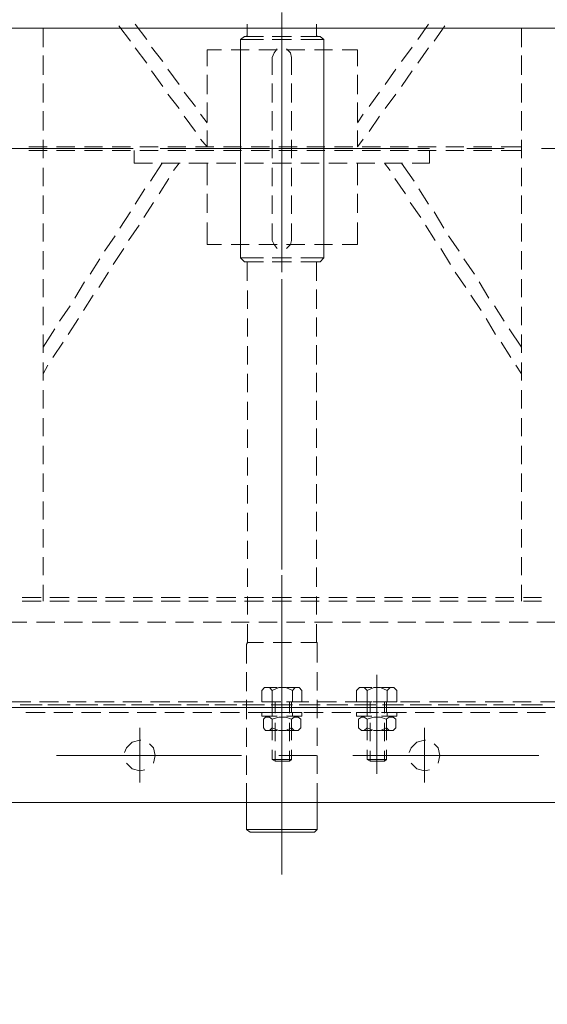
# Model space of a CAD drawing. Header units: millimetres. Extents: x -1435 to 74790, y -2508 to 13830.
# Tile 44 of 95: x 15162 to 15323, y 5022 to 5323. Entities that reach past the tile are written whole.
import ezdxf
from ezdxf.enums import TextEntityAlignment as Align

# ---------------------------------------------------------------- set-up
doc = ezdxf.new("R2010")
doc.units = ezdxf.units.MM
for name, color, linetype, lineweight, true_color in [('A-CEILING-01', 7, 'Continuous', 5, 0xd56ca8), ('A-CEILING-05', 7, 'Continuous', 5, 0x139b48), ('M-MEP-ELLG-LIGHT', 5, 'Continuous', 15, 0x0000ff)]:
    doc.layers.add(name, color=color, linetype=linetype, lineweight=lineweight, true_color=true_color)
doc.layers.add('A-LIGHT', color=1, linetype='Continuous', lineweight=5)
doc.layers.add('ACMV-EQP-CHW', color=30, linetype='Continuous', true_color=0xff7f00)
doc.layers.add('RCP LAYOUT', color=9, linetype='Continuous', true_color=0x808080)
doc.styles.get("Standard").update_dxf_attribs({"font": 'arial.ttf'})

# ---------------------------------------------------------------- blocks, each defined once
blk = doc.blocks.new('LIGHT-600X600MM')
at = {"color": 0}
blk.add_lwpolyline([(-300, 300), (-300, -300), (300, -300), (300, 300)], close=True, dxfattribs=at)
blk.add_attdef('E', text='', height=100).set_placement((400, 250), align=Align.MIDDLE_CENTER)
blk = doc.blocks.new('A$C98a85b24')
at = {"layer": 'M-MEP-ELLG-LIGHT', "color": 8, "true_color": 0x808080}
blk.add_blockref('LIGHT-600X600MM', (10939.99, 5619.99), dxfattribs=at)
blk = doc.blocks.new('A$C256bf26b')
at = {"layer": 'A-CEILING-01', "true_color": 0x808080}
h = blk.add_hatch(dxfattribs=at)
h.set_pattern_fill('ANSI37', color=8, scale=2000)
h.set_pattern_definition([(45, (0, 0), (-176.7767, 176.7767), []), (135, (0, 0), (-176.7767, -176.7767), [])])
edge = h.paths.add_edge_path()
edge.add_line((17350, 13380), (12020, 13380))
edge.add_line((12020, 13380), (12020, 13280))
edge.add_line((12020, 13280), (11820, 13280))
edge.add_line((11820, 13280), (11820, 13380))
edge.add_line((11820, 13380), (6090, 13380))
edge.add_line((6090, 13380), (6090, 13280))
edge.add_line((6090, 13280), (5890, 13280))
edge.add_line((5890, 13280), (5890, 13380))
edge.add_line((5890, 13380), (350, 13380))
edge.add_line((350, 13380), (200, 13380))
edge.add_line((200, 13380), (200, 4520))
edge.add_line((200, 4520), (650, 4520))
edge.add_line((650, 4520), (650, 4220))
edge.add_line((650, 4220), (200, 4220))
edge.add_line((200, 4220), (200, 3270))
edge.add_line((200, 3270), (3945, 3270))
edge.add_line((3945, 3270), (3945, 3920))
edge.add_line((3945, 3920), (6135, 3920))
edge.add_line((6135, 3920), (6135, 3270))
edge.add_line((6135, 3270), (9805, 3270))
edge.add_line((9805, 3270), (9805, 3070))
edge.add_line((9805, 3070), (10125.7, 3070))
edge.add_line((10125.7, 3070), (10125.7, 3423))
edge.add_line((10125.7, 3423), (11242.06, 4539.36))
edge.add_line((11242.06, 4539.36), (10770.13, 5011.3))
edge.add_line((10770.13, 5011.3), (11904.42, 6145.58))
edge.add_line((11904.42, 6145.58), (14298.83, 8540))
edge.add_line((14298.83, 8540), (14450, 8540))
edge.add_line((14450, 8540), (14450, 9620))
edge.add_line((14450, 9620), (14450, 12330))
edge.add_arc((15200, 12330), 750, 90, 180, ccw=False)
edge.add_line((15200, 13080), (17350, 13080))
edge.add_line((17350, 13080), (17350, 13380))
h.paths.add_polyline_path([(5890.13, 11294.23), (6090.12, 11294.23), (6090.12, 11094.22), (5890.13, 11094.22)], flags=16)
h.paths.add_polyline_path([(5890.13, 9330), (6090.12, 9330), (6090.12, 9129.99), (5890.13, 9129.99)], flags=16)
h.paths.add_polyline_path([(5890, 8418.41), (6090, 8418.41), (6090, 8218.41), (5890, 8218.41)], flags=16)
h.paths.add_polyline_path([(5890, 6030), (6090, 6030), (6090, 5829.99), (5890, 5829.99)], flags=16)
h.paths.add_polyline_path([(11820, 8418.41), (12020, 8418.41), (12020, 8218.41), (11820, 8218.41)], flags=16)
h.paths.add_polyline_path([(11820, 9330), (12020, 9330), (12020, 9129.99), (11820, 9129.99)], flags=16)
h.paths.add_polyline_path([(11820.13, 11294.23), (12020.12, 11294.23), (12020.12, 11094.22), (11820.13, 11094.22)], flags=16)
at = {"layer": 'A-CEILING-05', "color": 8, "linetype": 'Continuous', "true_color": 0x808080}
blk.add_line((14590, 5320), (17230, 5320), dxfattribs=at)
at = {"layer": 'A-LIGHT', "color": 8, "true_color": 0x808080}
blk.add_blockref('A$C98a85b24', (4190, 0), dxfattribs=at)
blk = doc.blocks.new('AHU-7.5TR-CARRIER')
at = {"layer": 'ACMV-EQP-CHW', "lineweight": 15}
for points in [[(85.27, -213.55), (85.27, -621.93)], [(85.27, -624.27), (85.27, -213.84)], [(114.22, -213.55), (114.22, -621.93)], [(-85.28, -300.13), (-85.28, -356.6)], [(83.52, -351.33), (83.52, -356.89)], [(59.23, -352.21), (59.23, -358.06)], [(51.63, -356.6), (51.63, -362.16)], [(52.8, -356.6), (52.8, -362.16)], [(84.39, -356.31), (84.39, -361.87)], [(84.39, -362.74), (84.39, -357.18)], [(86.73, -355.43), (86.73, -360.99)], [(99.9, -357.47), (99.9, -414.23)], [(83.52, -359.81), (83.52, -365.38)], [(-122.14, -362.74), (-116.29, -362.74)], [(-113.66, -362.74), (-107.8, -362.74)], [(-105.18, -362.74), (-99.32, -362.74)], [(-96.69, -362.74), (-90.84, -362.74)], [(-87.92, -362.74), (-82.35, -362.74)], [(-85.87, -362.74), (-85.87, -368.89)], [(-84.69, -362.74), (-84.69, -368.89)], [(-79.43, -362.74), (-73.87, -362.74)], [(-70.94, -362.74), (-65.39, -362.74)], [(-62.46, -362.74), (-56.91, -362.74)], [(-53.97, -362.74), (-48.42, -362.74)], [(-45.5, -362.74), (-39.94, -362.74)], [(-37.01, -362.74), (-31.46, -362.74)], [(-30.28, -366.54), (-24.73, -362.74)], [(-28.53, -362.74), (-22.97, -362.74)], [(-20.05, -362.74), (-14.49, -362.74)], [(-19.17, -364.5), (-16.54, -362.74)], [(-11.55, -362.74), (-6, -362.74)], [(-3.08, -362.74), (2.48, -362.74)], [(5.4, -362.74), (10.97, -362.74)], [(13.89, -362.74), (19.45, -362.74)], [(22.38, -362.74), (27.93, -362.74)], [(30.86, -362.74), (36.42, -362.74)], [(39.34, -362.74), (44.9, -362.74)], [(47.82, -362.74), (52.8, -362.74)], [(59.23, -360.69), (59.23, -366.54)], [(-26.19, -368.89), (-21.5, -365.96)], [(51.63, -365.08), (51.63, -370.64)], [(52.8, -365.08), (52.8, -370.64)], [(84.39, -364.79), (84.39, -370.35)], [(84.39, -371.23), (84.39, -365.67)], [(86.73, -363.91), (86.73, -369.47)], [(-85.28, -368.01), (-85.28, -379.42)], [(-37.31, -370.93), (-32.62, -368)], [(59.23, -369.47), (59.23, -375.03)], [(83.52, -368.3), (83.52, -373.86)], [(-85.87, -371.8), (-85.87, -377.38)], [(-84.69, -371.8), (-84.69, -377.38)], [(-33.5, -373.56), (-28.53, -370.65)], [(86.73, -372.4), (86.73, -378.25)], [(-44.61, -375.61), (-39.65, -372.69)], [(-40.52, -378.24), (-35.85, -375.03)], [(51.63, -373.56), (51.63, -379.12)], [(52.8, -373.56), (52.8, -379.12)], [(84.39, -373.27), (84.39, -378.83)], [(84.39, -379.71), (84.39, -374.15)], [(-51.63, -380.3), (-46.96, -377.07)], [(59.23, -377.95), (59.23, -383.51)], [(83.52, -376.79), (83.52, -382.34)], [(-85.87, -380.29), (-85.87, -385.85)], [(-84.69, -380.29), (-84.69, -385.85)], [(-47.54, -382.93), (-42.86, -379.71)], [(86.73, -380.88), (86.73, -386.73)], [(-58.66, -384.98), (-53.98, -381.76)], [(-54.86, -387.32), (-49.88, -384.39)], [(51.63, -382.05), (51.63, -387.61)], [(52.8, -382.05), (52.8, -387.61)], [(84.39, -381.76), (84.39, -387.32)], [(84.39, -388.19), (84.39, -382.64)], [(-118.05, -389.37), (-122.72, -386.14)], [(-65.97, -389.37), (-60.99, -386.44)], [(59.23, -386.44), (59.23, -391.99)], [(83.52, -385.26), (83.52, -390.82)], [(-85.87, -388.78), (-85.87, -394.34)], [(-84.69, -388.78), (-84.69, -394.34)], [(-61.88, -391.99), (-57.2, -389.07)], [(51.63, -390.53), (51.63, -396.09)], [(52.8, -390.53), (52.8, -396.09)], [(84.39, -390.24), (84.39, -395.8)], [(86.73, -389.37), (86.73, -395.21)], [(102.24, -388.19), (99.9, -387.61), (97.55, -388.19), (96.37, -389.37)], [(-118.62, -394.34), (-123.31, -391.12)], [(-111.31, -394.34), (-116, -391.12)], [(-85.28, -390.82), (-85.28, -447.29)], [(-84.69, -390.82), (-80.89, -390.82), (-80.89, -396.09)], [(-72.99, -394.05), (-68.32, -391.12)], [(-68.89, -396.68), (-64.22, -393.46)], [(84.39, -396.68), (84.39, -391.12)], [(108.08, -392.29), (91.41, -392.29)], [(95.22, -392), (95.22, -392.29), (95.8, -394.63), (97.55, -396.39), (99.01, -396.97)], [(102.24, -396.38), (103.99, -394.63), (104.58, -392.29), (104.28, -390.82)], [(-111.9, -399.31), (-116.29, -396.09)], [(-104.29, -399.31), (-108.97, -396.09)], [(-80.89, -399.31), (-75.34, -395.51)], [(59.23, -394.93), (59.23, -400.48)], [(83.52, -393.75), (83.52, -399.61)], [(-85.87, -397.26), (-85.87, -402.82)], [(-84.69, -397.26), (-84.69, -402.82)], [(-80.89, -399.02), (-80.89, -404.58)], [(-76.21, -401.35), (-71.53, -398.14)], [(51.63, -399.02), (51.63, -404.58)], [(52.8, -399.02), (52.8, -404.58)], [(84.39, -398.72), (84.39, -404.28)], [(86.73, -397.84), (86.73, -403.7)], [(-104.87, -404.29), (-109.56, -401.07)], [(-97.57, -404.29), (-101.95, -401.07)], [(-85.28, -402.52), (-85.28, -473.03)], [(80.01, -403.7), (79.12, -402.82), (79.12, -401.65), (80.01, -400.77)], [(79.12, -405.45), (79.12, -401.94)], [(80.01, -400.77), (83.52, -400.77)], [(83.52, -405.45), (83.52, -400.77)], [(83.52, -402.24), (83.52, -408.08)], [(84.39, -405.16), (84.39, -399.61)], [(86.73, -405.45), (86.73, -400.77)], [(87.9, -400.77), (86.73, -400.77)], [(87.9, -400.77), (87.9, -405.45)], [(87.9, -405.45), (87.9, -402.23)], [(88.78, -401.06), (88.19, -401.94), (88.19, -403.11), (88.78, -403.99), (88.19, -405.75), (88.19, -407.79), (88.78, -409.84), (88.19, -410.72), (88.19, -411.6), (88.78, -412.47), (91.41, -412.47)], [(91.41, -401.06), (88.79, -401.06)], [(91.41, -403.98), (92.29, -403.11), (92.29, -401.94), (91.41, -401.06)], [(92.29, -405.45), (92.29, -402.23)], [(-80.89, -404.58), (-78.56, -402.82)], [(59.23, -403.41), (59.23, -408.97)], [(80.01, -409.84), (79.12, -407.8), (79.12, -405.75), (80.01, -403.7), (83.52, -403.7)], [(83.52, -403.98), (86.73, -403.98)], [(83.52, -404.58), (87.02, -404.58)], [(86.73, -403.69), (87.9, -403.69)], [(88.79, -403.98), (91.41, -403.98), (92.29, -405.75), (92.29, -407.8), (91.41, -409.84), (88.79, -409.84)], [(89.65, -403.98), (95.22, -403.98)], [(89.95, -404.58), (95.5, -404.58)], [(98.14, -403.98), (101.06, -403.98)], [(98.44, -404.58), (101.65, -404.58)], [(101.06, -409.84), (101.06, -403.98), (101.65, -404.58)], [(101.06, -409.84), (101.65, -408.96), (101.65, -404.58)], [(-98.15, -409.25), (-102.54, -406.04)], [(-90.54, -409.25), (-95.23, -406.04)], [(-85.87, -405.75), (-85.87, -411.31)], [(-84.69, -405.75), (-84.69, -411.31)], [(-80.89, -407.5), (-80.89, -413.06)], [(51.63, -407.5), (51.63, -413.06)], [(52.8, -407.5), (52.8, -413.06)], [(75.32, -406.92), (105.45, -406.92)], [(79.12, -411.6), (79.12, -408.38)], [(92.29, -406.91), (80.01, -406.91)], [(83.22, -406.92), (91.7, -406.92)], [(83.52, -413.06), (83.52, -408.38)], [(84.39, -407.21), (84.39, -412.77)], [(84.39, -413.65), (84.39, -408.08)], [(86.73, -406.33), (86.73, -412.18)], [(86.73, -413.06), (86.73, -408.38)], [(87.9, -411.31), (87.9, -408.38)], [(87.9, -408.38), (87.9, -413.06)], [(92.29, -411.31), (92.29, -408.38)], [(-93.18, -412.77), (-95.82, -411.01)], [(-85.87, -412.77), (-88.2, -411.01)], [(83.52, -409.84), (80.01, -409.84), (79.12, -410.72), (79.12, -412.18), (80.01, -413.06), (83.52, -413.06)], [(83.52, -408.96), (87.02, -408.96)], [(83.52, -409.84), (86.73, -409.84)], [(83.52, -410.72), (83.52, -416.57)], [(86.73, -409.84), (87.9, -409.84)], [(89.65, -409.84), (95.22, -409.84)], [(89.95, -408.96), (95.5, -408.96)], [(91.41, -412.47), (92.29, -411.6), (92.29, -410.72), (91.41, -409.84)], [(98.14, -409.84), (101.06, -409.84)], [(98.44, -408.96), (101.65, -408.96)], [(-115.41, -412.77), (-115.41, -417.44)], [(-115.41, -412.77), (-110.44, -412.77)], [(-107.8, -412.77), (-101.95, -412.77)], [(-99.32, -412.77), (-93.48, -412.77)], [(-90.84, -412.77), (-85.87, -412.77)], [(-85.87, -414.23), (-85.87, -419.79)], [(-84.69, -414.23), (-84.69, -419.79)], [(-80.89, -412.77), (-74.16, -412.77)], [(-71.53, -412.77), (-65.68, -412.77)], [(-62.75, -412.77), (-56.02, -412.77)], [(-56.03, -412.77), (-56.03, -417.44)], [(59.23, -411.89), (59.23, -417.44)], [(87.9, -413.06), (86.73, -413.06)], [(-80.89, -415.98), (-80.89, -421.54)], [(51.63, -415.98), (51.63, -421.55)], [(52.8, -415.98), (52.8, -421.55)], [(84.39, -415.69), (84.39, -421.24)], [(84.39, -422.13), (84.39, -416.57)], [(86.73, -414.82), (86.73, -420.66)], [(-115.41, -420.37), (-115.41, -425.93)], [(-56.03, -420.37), (-56.03, -425.93)], [(59.23, -420.37), (59.23, -425.93)], [(83.52, -419.2), (83.52, -425.05)], [(-118.62, -423.01), (-119.51, -424.18), (-119.51, -430.03)], [(-112.19, -423.01), (-118.62, -423.01)], [(-118.62, -423.01), (-118.62, -430.03)], [(-115.41, -423.01), (-108.39, -423.01)], [(-103.72, -423.01), (-109.27, -423.01)], [(-105.75, -423.01), (-99.91, -423.01)], [(-95.23, -423.01), (-100.79, -423.01)], [(-96.98, -423.01), (-91.42, -423.01)], [(-86.74, -423.01), (-92.3, -423.01)], [(-88.5, -423.01), (-82.94, -423.01)], [(-85.87, -422.71), (-85.87, -428.27)], [(-84.69, -422.71), (-84.69, -428.27)], [(-78.25, -423.01), (-83.82, -423.01)], [(-80.01, -423.01), (-74.46, -423.01)], [(-69.78, -423.01), (-75.33, -423.01)], [(-71.53, -423.01), (-65.97, -423.01)], [(-61.3, -423.01), (-66.85, -423.01)], [(-63.05, -423.01), (-56.03, -423.01)], [(-51.94, -430.03), (-51.94, -423.01), (-58.37, -423.01)], [(-51.94, -423.01), (-50.76, -424.18), (-50.76, -430.03)], [(86.73, -423.3), (86.73, -429.14)], [(-119.51, -425.06), (-119.8, -425.34), (-120.08, -425.34), (-123.31, -425.34)], [(-80.89, -424.47), (-80.89, -430.03)], [(-50.76, -425.05), (-50.76, -425.34), (-50.47, -425.34)], [(-44.91, -425.34), (-50.47, -425.34)], [(-36.43, -425.34), (-42.27, -425.34)], [(-27.94, -425.34), (-33.79, -425.34)], [(-19.46, -425.34), (-25.31, -425.34)], [(-10.98, -425.34), (-16.83, -425.34)], [(-2.5, -425.34), (-8.34, -425.34)], [(5.99, -425.34), (0.14, -425.34)], [(14.48, -425.34), (8.63, -425.34)], [(22.96, -425.34), (17.11, -425.34)], [(31.44, -425.34), (25.59, -425.34)], [(39.92, -425.34), (34.08, -425.34)], [(48.41, -425.34), (42.55, -425.34)], [(56.9, -425.34), (51.34, -425.34)], [(51.63, -424.47), (51.63, -430.03)], [(52.8, -424.47), (52.8, -430.03)], [(65.37, -425.06), (65.37, -425.34), (65.08, -425.34), (59.82, -425.34)], [(65.37, -430.03), (65.37, -425.05)], [(71.52, -425.05), (65.37, -425.05)], [(80.01, -425.05), (74.44, -425.05)], [(88.49, -425.05), (82.93, -425.05)], [(84.39, -424.18), (84.39, -429.73)], [(84.39, -430.61), (84.39, -425.05)], [(96.98, -425.05), (91.42, -425.05)], [(105.45, -425.05), (99.9, -425.05)], [(99.9, -425.34), (99.9, -436.76)], [(114.23, -425.05), (108.38, -425.05)], [(123.3, -445.53), (122.42, -446.7), (122.42, -425.05), (114.22, -425.05)], [(122.42, -425.05), (123.3, -425.93)], [(123.3, -445.53), (123.3, -425.93)], [(-115.41, -428.86), (-115.41, -434.41)], [(-56.03, -428.86), (-56.03, -434.41)], [(59.23, -428.85), (59.23, -434.41)], [(83.52, -427.68), (83.52, -433.54)], [(-85.87, -431.2), (-85.87, -436.76)], [(-84.69, -431.2), (-84.69, -436.76)], [(80.01, -432.66), (79.12, -431.78), (79.12, -430.61), (80.01, -429.73)], [(79.12, -434.41), (79.12, -430.9)], [(80.01, -429.73), (83.52, -429.73)], [(83.52, -434.41), (83.52, -429.73)], [(86.73, -434.41), (86.73, -429.73)], [(87.9, -429.73), (86.73, -429.73)], [(86.73, -431.78), (86.73, -437.63)], [(87.9, -429.73), (87.9, -434.41)], [(87.9, -434.41), (87.9, -431.2)], [(88.78, -430.03), (88.19, -430.9), (88.19, -432.07), (88.78, -432.95), (88.19, -434.7), (88.19, -436.76), (88.78, -438.81), (88.19, -439.68), (88.19, -440.85), (88.78, -441.44), (91.41, -441.44)], [(91.41, -430.03), (88.79, -430.03)], [(91.41, -432.95), (92.29, -432.07), (92.29, -430.9), (91.41, -430.03)], [(92.29, -434.41), (92.29, -431.2)], [(-119.51, -432.95), (-119.51, -438.81)], [(-118.62, -432.95), (-118.62, -438.8)], [(-113.08, -432.95), (-114.54, -433.24), (-115.7, -434.41)], [(-107.8, -432.95), (-113.08, -432.95)], [(-99.32, -432.95), (-105.17, -432.95)], [(-90.84, -432.95), (-96.69, -432.95)], [(-82.35, -432.95), (-87.92, -432.95)], [(-80.89, -432.95), (-80.89, -438.81)], [(-73.87, -432.95), (-79.43, -432.95)], [(-65.39, -432.95), (-70.94, -432.95)], [(-57.2, -432.95), (-62.46, -432.95)], [(-54.86, -434.41), (-56.03, -433.24), (-57.2, -432.95)], [(-51.94, -432.95), (-51.94, -438.8)], [(-50.76, -432.95), (-50.76, -438.81)], [(51.63, -432.95), (51.63, -438.81)], [(52.8, -432.95), (52.8, -438.81)], [(65.38, -438.51), (65.38, -432.95)], [(80.01, -438.81), (79.12, -436.76), (79.12, -434.7), (80.01, -432.66), (83.52, -432.66)], [(83.52, -432.95), (86.73, -432.95)], [(83.52, -433.54), (87.02, -433.54)], [(84.39, -432.66), (84.39, -438.5)], [(84.39, -439.09), (84.39, -433.54)], [(86.73, -432.66), (87.9, -432.66)], [(88.79, -432.95), (91.41, -432.95), (92.29, -434.7), (92.29, -436.76), (91.41, -438.81), (88.79, -438.81)], [(89.65, -432.95), (95.22, -432.95)], [(89.95, -433.54), (95.5, -433.54)], [(98.14, -432.95), (101.06, -432.95)], [(98.44, -433.54), (101.65, -433.54)], [(101.06, -438.81), (101.06, -432.95), (101.65, -433.54)], [(101.06, -438.8), (101.65, -437.93), (101.65, -433.54)], [(-115.41, -435.87), (-126.82, -435.87)], [(-122.73, -435.87), (-120.39, -435.87)], [(-118.05, -435.87), (-106.63, -435.87)], [(-115.7, -437.34), (-114.53, -438.22), (-113.07, -438.8)], [(-115.41, -437.34), (-115.41, -442.9)], [(-113.65, -435.87), (-56.91, -435.87)], [(-104.59, -435.87), (-102.25, -435.87)], [(-47.54, -435.87), (-104, -435.87)], [(-99.91, -435.87), (-88.5, -435.87)], [(-86.46, -435.87), (-84.11, -435.87)], [(-81.77, -435.87), (-70.66, -435.87)], [(-68.32, -435.87), (-65.97, -435.87)], [(-63.64, -435.87), (-52.51, -435.87)], [(-54.86, -437.34), (-56.02, -438.21), (-57.2, -438.81), (-62.46, -438.81)], [(-56.03, -437.34), (-56.03, -442.9)], [(-50.17, -435.87), (-47.83, -435.87)], [(-45.5, -435.87), (-34.38, -435.87)], [(-45.5, -435.87), (-34.38, -435.87)], [(-25.01, -435.87), (-36.14, -435.87)], [(-32.04, -435.87), (-29.69, -435.87)], [(-27.36, -435.87), (-16.24, -435.87)], [(-22.97, -435.87), (33.78, -435.87)], [(-13.9, -435.87), (-11.55, -435.87)], [(43.14, -435.87), (-13.61, -435.87)], [(-9.52, -435.87), (1.9, -435.87)], [(4.23, -435.87), (6.57, -435.87)], [(8.63, -435.87), (20.03, -435.87)], [(22.38, -435.87), (24.72, -435.87)], [(26.76, -435.87), (38.17, -435.87)], [(40.51, -435.87), (42.56, -435.87)], [(44.9, -435.87), (52.8, -435.87)], [(44.9, -435.87), (56.31, -435.87)], [(101.65, -435.87), (52.5, -435.87)], [(65.67, -435.87), (54.26, -435.87)], [(59.23, -437.34), (59.23, -442.9)], [(136.17, -435.87), (63.62, -435.87)], [(67.72, -435.87), (96.38, -435.87)], [(75.32, -435.87), (105.45, -435.87)], [(128.57, -435.87), (77.08, -435.87)], [(79.12, -440.85), (79.12, -437.34)], [(83.22, -435.87), (91.7, -435.87)], [(83.52, -436.17), (83.52, -442.02)], [(83.52, -442.02), (83.52, -437.34)], [(83.52, -437.93), (87.02, -437.93)], [(86.73, -442.02), (86.73, -437.34)], [(87.9, -440.27), (87.9, -437.34)], [(87.9, -437.34), (87.9, -442.02)], [(89.95, -437.93), (95.5, -437.93)], [(92.29, -440.27), (92.29, -437.34)], [(98.44, -437.93), (101.65, -437.93)], [(-119.51, -441.43), (-119.51, -447.29), (-118.62, -448.46)], [(-118.62, -441.43), (-118.62, -448.46)], [(-107.8, -438.81), (-113.08, -438.81)], [(-99.32, -438.81), (-105.17, -438.81)], [(-90.84, -438.81), (-96.69, -438.81)], [(-82.35, -438.81), (-87.92, -438.81)], [(-85.87, -439.68), (-85.87, -445.23)], [(-84.69, -439.68), (-84.69, -445.23)], [(-80.89, -441.44), (-80.89, -447.29)], [(-73.87, -438.81), (-79.43, -438.81)], [(-65.39, -438.81), (-70.94, -438.81)], [(-51.94, -441.43), (-51.94, -448.46)], [(-50.76, -441.43), (-50.76, -447.29)], [(51.63, -441.43), (51.63, -447.29)], [(52.8, -441.43), (52.8, -447.29)], [(65.38, -446.4), (65.38, -441.44)], [(83.52, -438.8), (80.01, -438.8), (79.12, -439.68), (79.12, -441.14), (80.01, -442.02), (83.52, -442.02)], [(83.52, -438.81), (86.73, -438.81)], [(84.39, -441.14), (84.39, -447)], [(86.73, -438.8), (87.9, -438.8)], [(86.73, -440.27), (86.73, -446.12)], [(89.65, -438.81), (95.22, -438.81)], [(91.41, -441.43), (92.29, -440.85), (92.29, -439.68), (91.41, -438.81)], [(98.14, -438.81), (101.06, -438.81)], [(84.39, -447.87), (84.39, -442.02)], [(87.9, -442.02), (86.73, -442.02)], [(-120.08, -446.41), (-123.31, -446.41)], [(-119.51, -446.7), (-119.8, -446.41), (-120.09, -446.41)], [(-115.41, -445.82), (-115.41, -451.38)], [(-56.03, -445.82), (-56.03, -451.38)], [(-50.76, -447.29), (-51.94, -448.46)], [(-50.47, -446.41), (-50.76, -446.41), (-50.76, -446.7)], [(-44.91, -446.41), (-50.47, -446.41)], [(-36.43, -446.4), (-41.99, -446.4)], [(-27.94, -446.4), (-33.5, -446.4)], [(-19.46, -446.4), (-25.01, -446.4)], [(-10.98, -446.4), (-16.53, -446.4)], [(-2.5, -446.4), (-8.06, -446.4)], [(5.99, -446.4), (0.43, -446.4)], [(14.48, -446.4), (8.92, -446.4)], [(22.96, -446.4), (17.4, -446.4)], [(31.44, -446.4), (25.89, -446.4)], [(39.93, -446.4), (34.36, -446.4)], [(48.41, -446.4), (42.85, -446.4)], [(56.9, -446.4), (51.34, -446.4)], [(59.23, -445.82), (59.23, -451.38)], [(65.37, -446.4), (59.82, -446.4)], [(65.96, -446.7), (65.67, -446.41), (65.37, -446.41)], [(65.96, -446.7), (71.82, -446.7)], [(74.44, -446.7), (80.29, -446.7)], [(82.93, -446.7), (88.78, -446.7)], [(83.52, -444.65), (83.52, -450.5)], [(91.41, -446.7), (97.26, -446.7)], [(99.9, -446.7), (105.75, -446.7)], [(108.38, -446.7), (114.23, -446.7)], [(114.23, -446.7), (122.42, -446.7)], [(-112.19, -448.46), (-118.62, -448.46)], [(-115.41, -448.46), (-108.39, -448.46)], [(-103.72, -448.46), (-109.27, -448.46)], [(-105.75, -448.46), (-99.91, -448.46)], [(-95.23, -448.46), (-100.79, -448.46)], [(-96.98, -448.46), (-91.42, -448.46)], [(-86.74, -448.46), (-92.3, -448.46)], [(-88.5, -448.46), (-82.94, -448.46)], [(-85.87, -448.16), (-85.87, -453.72)], [(-84.69, -448.16), (-84.69, -453.72)], [(-78.25, -448.46), (-83.82, -448.46)], [(-80.89, -449.92), (-80.89, -455.77)], [(-80.01, -448.46), (-74.46, -448.46)], [(-69.78, -448.46), (-75.33, -448.46)], [(-71.53, -448.46), (-65.97, -448.46)], [(-61.3, -448.46), (-66.85, -448.46)], [(-63.05, -448.46), (-56.03, -448.46)], [(-51.94, -448.46), (-58.37, -448.46)], [(51.63, -449.92), (51.63, -455.77)], [(52.8, -449.92), (52.8, -455.77)], [(84.39, -449.62), (84.39, -455.48)], [(84.39, -456.35), (84.39, -450.5)], [(86.73, -448.75), (86.73, -454.6)], [(99.9, -448.16), (99.9, -504.63)], [(83.52, -453.14), (83.52, -458.99)], [(-115.41, -454.31), (-115.41, -458.69)], [(-85.87, -456.65), (-85.87, -462.2)], [(-84.69, -456.65), (-84.69, -462.2)], [(-56.03, -454.31), (-56.03, -458.69)], [(59.23, -454.31), (59.23, -459.86)], [(-115.41, -458.69), (-110.44, -458.69)], [(-107.8, -458.69), (-101.95, -458.69)], [(-99.32, -458.69), (-93.47, -458.69)], [(-93.18, -458.69), (-95.82, -460.75)], [(-90.84, -458.69), (-85.87, -458.69)], [(-85.87, -458.69), (-88.2, -460.75)], [(-85.28, -458.69), (-85.28, -469.81)], [(-80.89, -458.4), (-80.89, -464.26)], [(-80.89, -458.69), (-74.16, -458.69)], [(-71.53, -458.69), (-65.68, -458.69)], [(-62.75, -458.69), (-56.02, -458.69)], [(51.63, -458.4), (51.63, -464.25)], [(52.8, -458.4), (52.8, -464.25)], [(84.39, -458.11), (84.39, -463.96)], [(84.39, -464.84), (84.39, -458.99)], [(86.73, -457.23), (86.73, -463.08)], [(-98.15, -462.2), (-102.54, -465.72)], [(-90.54, -462.2), (-95.23, -465.72)], [(83.52, -461.62), (83.52, -467.47)], [(-85.87, -465.13), (-85.87, -470.69)], [(-84.69, -465.13), (-84.69, -470.69)], [(59.23, -462.79), (59.23, -468.35)], [(-104.87, -467.18), (-109.56, -470.69)], [(-97.57, -467.18), (-101.95, -470.69)], [(-80.89, -466.88), (-80.89, -472.74)], [(-80.89, -467.18), (-78.56, -468.93)], [(51.63, -466.88), (51.63, -472.74)], [(52.8, -466.88), (52.8, -472.74)], [(84.39, -466.59), (84.39, -472.45)], [(84.39, -473.32), (84.39, -467.47)], [(86.73, -465.72), (86.73, -471.57)], [(-76.21, -470.39), (-71.53, -473.32)], [(59.23, -471.28), (59.23, -476.83)], [(83.52, -470.11), (83.52, -475.95)], [(-111.9, -472.15), (-116.29, -475.66)], [(-104.29, -472.15), (-108.97, -475.66)], [(-85.87, -473.61), (-85.87, -479.17)], [(-84.69, -473.61), (-84.69, -479.17)], [(-80.89, -472.45), (-75.34, -475.95)], [(86.73, -474.2), (86.73, -480.05)], [(102.24, -475.08), (99.9, -474.49), (97.55, -475.08), (96.37, -476.24)], [(-118.62, -477.12), (-123.31, -480.64)], [(-111.31, -477.12), (-116, -480.64)], [(-80.89, -475.37), (-80.89, -480.92)], [(-68.89, -475.08), (-64.22, -478.01)], [(51.63, -475.37), (51.63, -481.22)], [(52.8, -475.37), (52.8, -481.22)], [(84.39, -475.08), (84.39, -480.93)], [(84.39, -481.81), (84.39, -475.95)], [(-72.99, -477.71), (-68.32, -480.63)], [(-61.88, -479.47), (-57.2, -482.68)], [(59.23, -479.76), (59.23, -485.32)], [(83.52, -478.59), (83.52, -484.44)], [(108.08, -479.17), (91.41, -479.17)], [(95.22, -478.88), (95.22, -479.17), (95.8, -481.51), (97.55, -483.27), (99.01, -483.85)], [(102.24, -483.27), (103.99, -481.51), (104.58, -479.17), (104.28, -477.71)], [(-118.05, -482.1), (-122.72, -485.6)], [(-85.87, -482.1), (-85.87, -487.66)], [(-85.28, -481.22), (-85.28, -537.97)], [(-84.69, -480.92), (-80.89, -480.92)], [(-84.69, -482.1), (-84.69, -487.66)], [(-65.97, -482.09), (-60.99, -485.32)], [(84.39, -483.56), (84.39, -489.41)], [(86.73, -482.68), (86.73, -488.54)], [(-54.86, -484.14), (-49.88, -487.37)], [(51.63, -483.85), (51.63, -489.71)], [(52.8, -483.85), (52.8, -489.71)], [(84.39, -490.29), (84.39, -484.44)], [(-58.66, -486.78), (-53.98, -490)], [(-47.54, -488.82), (-42.86, -491.75)], [(59.23, -488.24), (59.23, -493.8)], [(83.52, -487.07), (83.52, -492.92)], [(-85.87, -490.58), (-85.87, -496.14)], [(-84.69, -490.58), (-84.69, -496.14)], [(-51.63, -491.46), (-46.96, -494.38)], [(51.63, -492.34), (51.63, -498.19)], [(52.8, -492.34), (52.8, -498.19)], [(84.39, -492.04), (84.39, -497.89)], [(86.73, -491.17), (86.73, -497.01)], [(-40.52, -493.5), (-35.85, -496.43)], [(83.52, -495.55), (83.52, -501.4)], [(84.39, -498.77), (84.39, -492.92)], [(-44.61, -496.14), (-39.65, -499.07)], [(-33.5, -497.89), (-28.53, -501.11)], [(59.23, -496.73), (59.23, -502.28)], [(-85.87, -499.07), (-85.87, -504.62)], [(-84.69, -499.07), (-84.69, -504.62)], [(-37.31, -500.52), (-32.62, -503.74)], [(51.63, -500.82), (51.63, -506.67)], [(52.8, -500.82), (52.8, -506.67)], [(84.39, -500.52), (84.39, -506.37)], [(84.39, -507.26), (84.39, -501.4)], [(86.73, -499.64), (86.73, -505.5)], [(-26.19, -502.57), (-21.5, -505.79)], [(83.52, -504.04), (83.52, -509.89)], [(-85.87, -507.54), (-85.87, -513.1)], [(-84.69, -507.54), (-84.69, -513.1)], [(-30.28, -505.21), (-24.73, -508.72)], [(-19.17, -507.26), (-16.54, -508.72)], [(59.23, -505.2), (59.23, -510.76)], [(-122.14, -508.72), (-116.29, -508.72)], [(-113.66, -508.72), (-107.8, -508.72)], [(-105.18, -508.72), (-99.32, -508.72)], [(-96.69, -508.72), (-90.84, -508.72)], [(-87.92, -508.72), (-82.35, -508.72)], [(-79.43, -508.72), (-73.87, -508.72)], [(-70.94, -508.72), (-65.39, -508.72)], [(-62.46, -508.72), (-56.91, -508.72)], [(-53.97, -508.72), (-48.42, -508.72)], [(-45.5, -508.72), (-39.94, -508.72)], [(-37.01, -508.72), (-31.46, -508.72)], [(-28.53, -508.72), (-22.97, -508.72)], [(-20.05, -508.72), (-14.49, -508.72)], [(-11.55, -508.72), (-6, -508.72)], [(-3.08, -508.72), (2.48, -508.72)], [(5.4, -508.72), (10.97, -508.72)], [(13.89, -508.72), (19.45, -508.72)], [(22.38, -508.72), (27.93, -508.72)], [(30.86, -508.72), (36.42, -508.72)], [(39.34, -508.72), (44.9, -508.72)], [(47.82, -508.72), (52.8, -508.72)], [(51.63, -509.3), (51.63, -515.16)], [(52.8, -509.3), (52.8, -515.16)], [(84.39, -509.01), (84.39, -514.86)], [(84.39, -515.74), (84.39, -509.89)], [(86.73, -508.13), (86.73, -513.99)], [(59.23, -513.69), (59.23, -519.25)], [(83.52, -512.52), (83.52, -518.37)]]:
    blk.add_lwpolyline(points, dxfattribs=at)
at = {"layer": 'ACMV-EQP-CHW', "lineweight": 0}
blk.add_lwpolyline([(-85.28, -446.41), (-85.28, -446.12)], dxfattribs=at)

msp = doc.modelspace()

# ---------------------------------------------------------------- block references
at = {"rotation": 269.9999999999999}
msp.add_blockref('AHU-7.5TR-CARRIER', (15678, 5197.91), dxfattribs=at)
at = {"layer": 'RCP LAYOUT'}
msp.add_blockref('A$C256bf26b', (0, 0), dxfattribs=at)

doc.saveas('drawing.dxf')
